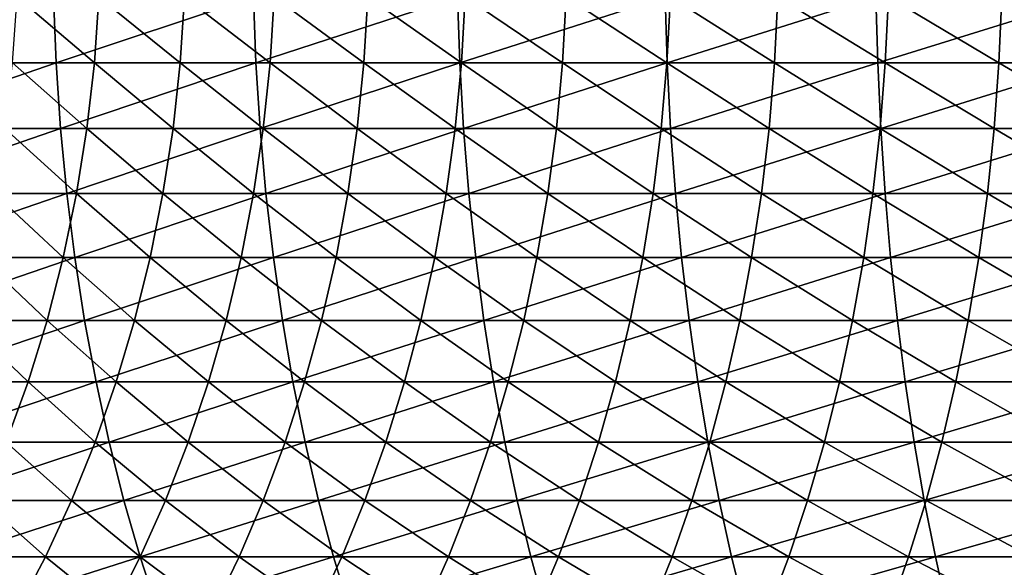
# Model space of a CAD drawing. Header units: metres. Extents: x -410 to 15, y -15 to 15.
# Tile 27 of 256: x -383.83 to -374.96, y -5.73 to -0.8. Entities that reach past the tile are written whole.
import ezdxf

# ---------------------------------------------------------------- set-up
doc = ezdxf.new("R2010")
doc.units = ezdxf.units.M
doc.layers.add('solid_508382', color=7, linetype='CONTINUOUS')

msp = doc.modelspace()

# ---------------------------------------------------------------- linework, layer by layer
at = {"layer": 'solid_508382'}
for points in [[(-385.29068, -0.595985, 156.776276), (-385.264526, -1.189952, 156.731369), (-383.526733, -0.595985, 157.757217)], [(-385.264526, -1.189952, 156.731369), (-383.502411, -1.189952, 157.711304), (-383.526733, -0.595985, 157.757217)], [(-383.893738, -1.189952, 131.215057), (-383.852112, -0.595985, 131.183975), (-383.157776, -1.189952, 132.160522)], [(-383.852112, -0.595985, 131.183975), (-383.117401, -0.595985, 132.127777), (-383.157776, -1.189952, 132.160522)], [(-383.526733, -0.595985, 157.757217), (-383.502411, -1.189952, 157.711304), (-381.724823, -0.595985, 158.666504)], [(-383.502411, -1.189952, 157.711304), (-381.702332, -1.189952, 158.619644), (-381.724823, -0.595985, 158.666504)], [(-383.157776, -1.189952, 132.160522), (-383.117401, -0.595985, 132.127777), (-382.384399, -1.189952, 133.075638)], [(-383.117401, -0.595985, 132.127777), (-382.345398, -0.595985, 133.041306), (-382.384399, -1.189952, 133.075638)], [(-382.384399, -1.189952, 133.075638), (-382.345398, -0.595985, 133.041306), (-381.574921, -1.189952, 133.958969)], [(-382.345398, -0.595985, 133.041306), (-381.537323, -0.595985, 133.923096), (-381.574921, -1.189952, 133.958969)], [(-381.724823, -0.595985, 158.666504), (-381.702332, -1.189952, 158.619644), (-379.887817, -0.595985, 159.50267)], [(-381.702332, -1.189952, 158.619644), (-379.867249, -1.189952, 159.454956), (-379.887817, -0.595985, 159.50267)], [(-381.574921, -1.189952, 133.958969), (-381.537323, -0.595985, 133.923096), (-380.730591, -1.189952, 134.809052)], [(-381.537323, -0.595985, 133.923096), (-380.694458, -0.595985, 134.771698), (-380.730591, -1.189952, 134.809052)], [(-380.730591, -1.189952, 134.809052), (-380.694458, -0.595985, 134.771698), (-379.852783, -1.189952, 135.624542)], [(-380.694458, -0.595985, 134.771698), (-379.818207, -0.595985, 135.58577), (-379.852783, -1.189952, 135.624542)], [(-379.887817, -0.595985, 159.50267), (-379.867249, -1.189952, 159.454956), (-378.018707, -0.595985, 160.264374)], [(-379.867249, -1.189952, 159.454956), (-378.000061, -1.189952, 160.215866), (-378.018707, -0.595985, 160.264374)], [(-379.852783, -1.189952, 135.624542), (-379.818207, -0.595985, 135.58577), (-378.942932, -1.189952, 136.404099)], [(-379.818207, -0.595985, 135.58577), (-378.909943, -0.595985, 136.363968), (-378.942932, -1.189952, 136.404099)], [(-378.942932, -1.189952, 136.404099), (-378.909943, -0.595985, 136.363968), (-378.002502, -1.189952, 137.146484)], [(-378.909943, -0.595985, 136.363968), (-377.97113, -0.595985, 137.105057), (-378.002502, -1.189952, 137.146484)], [(-378.018707, -0.595985, 160.264374), (-378.000061, -1.189952, 160.215866), (-376.120514, -0.595985, 160.950363)], [(-378.002502, -1.189952, 137.146484), (-377.97113, -0.595985, 137.105057), (-377.03302, -1.189952, 137.850494)], [(-378.000061, -1.189952, 160.215866), (-376.103851, -1.189952, 160.901138), (-376.120514, -0.595985, 160.950363)], [(-377.97113, -0.595985, 137.105057), (-377.003326, -0.595985, 137.807846), (-377.03302, -1.189952, 137.850494)], [(-377.03302, -1.189952, 137.850494), (-377.003326, -0.595985, 137.807846), (-376.036041, -1.189952, 138.514984)], [(-377.003326, -0.595985, 137.807846), (-376.008087, -0.595985, 138.471176), (-376.036041, -1.189952, 138.514984)], [(-376.120514, -0.595985, 160.950363), (-376.103851, -1.189952, 160.901138), (-374.196289, -0.595985, 161.559555)], [(-376.103851, -1.189952, 160.901138), (-374.18161, -1.189952, 161.509705), (-374.196289, -0.595985, 161.559555)], [(-376.036041, -1.189952, 138.514984), (-376.008087, -0.595985, 138.471176), (-375.013153, -1.189952, 139.138885)], [(-376.008087, -0.595985, 138.471176), (-374.987, -0.595985, 139.093994), (-375.013153, -1.189952, 139.138885)], [(-375.013153, -1.189952, 139.138885), (-374.987, -0.595985, 139.093994), (-373.966034, -1.189952, 139.721207)], [(-374.987, -0.595985, 139.093994), (-373.941711, -0.595985, 139.675293), (-373.966034, -1.189952, 139.721207)], [(-385.264526, -1.189952, 156.731369), (-385.221008, -1.779894, 156.656708), (-383.502411, -1.189952, 157.711304)], [(-385.221008, -1.779894, 156.656708), (-383.461945, -1.779894, 157.634949), (-383.502411, -1.189952, 157.711304)], [(-383.962982, -1.779894, 131.266754), (-383.893738, -1.189952, 131.215057), (-383.224884, -1.779894, 132.214951)], [(-383.893738, -1.189952, 131.215057), (-383.157776, -1.189952, 132.160522), (-383.224884, -1.779894, 132.214951)], [(-383.502411, -1.189952, 157.711304), (-383.461945, -1.779894, 157.634949), (-381.702332, -1.189952, 158.619644)], [(-383.461945, -1.779894, 157.634949), (-381.664978, -1.779894, 158.541733), (-381.702332, -1.189952, 158.619644)], [(-383.224884, -1.779894, 132.214951), (-383.157776, -1.189952, 132.160522), (-382.44928, -1.779894, 133.132736)], [(-383.157776, -1.189952, 132.160522), (-382.384399, -1.189952, 133.075638), (-382.44928, -1.779894, 133.132736)], [(-382.44928, -1.779894, 133.132736), (-382.384399, -1.189952, 133.075638), (-381.637421, -1.779894, 134.018616)], [(-382.384399, -1.189952, 133.075638), (-381.574921, -1.189952, 133.958969), (-381.637421, -1.779894, 134.018616)], [(-381.702332, -1.189952, 158.619644), (-381.664978, -1.779894, 158.541733), (-379.867249, -1.189952, 159.454956)], [(-381.664978, -1.779894, 158.541733), (-379.833038, -1.779894, 159.375595), (-379.867249, -1.189952, 159.454956)], [(-381.637421, -1.779894, 134.018616), (-381.574921, -1.189952, 133.958969), (-380.790649, -1.779894, 134.87117)], [(-381.574921, -1.189952, 133.958969), (-380.730591, -1.189952, 134.809052), (-380.790649, -1.779894, 134.87117)], [(-380.790649, -1.779894, 134.87117), (-380.730591, -1.189952, 134.809052), (-379.910309, -1.779894, 135.689026)], [(-380.730591, -1.189952, 134.809052), (-379.852783, -1.189952, 135.624542), (-379.910309, -1.779894, 135.689026)], [(-379.910309, -1.779894, 135.689026), (-379.852783, -1.189952, 135.624542), (-378.997833, -1.779894, 136.47084)], [(-379.867249, -1.189952, 159.454956), (-379.833038, -1.779894, 159.375595), (-378.000061, -1.189952, 160.215866)], [(-379.852783, -1.189952, 135.624542), (-378.942932, -1.189952, 136.404099), (-378.997833, -1.779894, 136.47084)], [(-379.833038, -1.779894, 159.375595), (-377.969086, -1.779894, 160.135193), (-378.000061, -1.189952, 160.215866)], [(-378.997833, -1.779894, 136.47084), (-378.942932, -1.189952, 136.404099), (-378.054688, -1.779894, 137.215378)], [(-378.942932, -1.189952, 136.404099), (-378.002502, -1.189952, 137.146484), (-378.054688, -1.779894, 137.215378)], [(-378.054688, -1.779894, 137.215378), (-378.002502, -1.189952, 137.146484), (-377.082397, -1.779894, 137.921417)], [(-378.002502, -1.189952, 137.146484), (-377.03302, -1.189952, 137.850494), (-377.082397, -1.779894, 137.921417)], [(-378.000061, -1.189952, 160.215866), (-377.969086, -1.779894, 160.135193), (-376.103851, -1.189952, 160.901138)], [(-377.969086, -1.779894, 160.135193), (-376.076111, -1.779894, 160.819305), (-376.103851, -1.189952, 160.901138)], [(-377.082397, -1.779894, 137.921417), (-377.03302, -1.189952, 137.850494), (-376.082489, -1.779894, 138.587845)], [(-377.03302, -1.189952, 137.850494), (-376.036041, -1.189952, 138.514984), (-376.082489, -1.779894, 138.587845)], [(-376.103851, -1.189952, 160.901138), (-376.076111, -1.779894, 160.819305), (-374.18161, -1.189952, 161.509705)], [(-376.082489, -1.779894, 138.587845), (-376.036041, -1.189952, 138.514984), (-375.056671, -1.779894, 139.213547)], [(-376.076111, -1.779894, 160.819305), (-374.157196, -1.779894, 161.426819), (-374.18161, -1.189952, 161.509705)], [(-376.036041, -1.189952, 138.514984), (-375.013153, -1.189952, 139.138885), (-375.056671, -1.779894, 139.213547)], [(-375.056671, -1.779894, 139.213547), (-375.013153, -1.189952, 139.138885), (-374.0065, -1.779894, 139.797546)], [(-375.013153, -1.189952, 139.138885), (-373.966034, -1.189952, 139.721207), (-374.0065, -1.779894, 139.797546)], [(-385.221008, -1.779894, 156.656708), (-385.160309, -2.363813, 156.552536), (-383.461945, -1.779894, 157.634949)], [(-385.160309, -2.363813, 156.552536), (-383.405457, -2.363813, 157.528427), (-383.461945, -1.779894, 157.634949)], [(-384.059601, -2.363813, 131.338898), (-383.962982, -1.779894, 131.266754), (-383.318512, -2.363813, 132.290909)], [(-383.962982, -1.779894, 131.266754), (-383.224884, -1.779894, 132.214951), (-383.318512, -2.363813, 132.290909)], [(-383.461945, -1.779894, 157.634949), (-383.405457, -2.363813, 157.528427), (-381.664978, -1.779894, 158.541733)], [(-383.405457, -2.363813, 157.528427), (-381.612823, -2.363813, 158.433029), (-381.664978, -1.779894, 158.541733)], [(-383.318512, -2.363813, 132.290909), (-383.224884, -1.779894, 132.214951), (-382.539795, -2.363813, 133.212387)], [(-383.224884, -1.779894, 132.214951), (-382.44928, -1.779894, 133.132736), (-382.539795, -2.363813, 133.212387)], [(-382.539795, -2.363813, 133.212387), (-382.44928, -1.779894, 133.132736), (-381.72467, -2.363813, 134.101852)], [(-382.44928, -1.779894, 133.132736), (-381.637421, -1.779894, 134.018616), (-381.72467, -2.363813, 134.101852)], [(-381.72467, -2.363813, 134.101852), (-381.637421, -1.779894, 134.018616), (-380.874481, -2.363813, 134.95784)], [(-381.664978, -1.779894, 158.541733), (-381.612823, -2.363813, 158.433029), (-379.833038, -1.779894, 159.375595)], [(-381.637421, -1.779894, 134.018616), (-380.790649, -1.779894, 134.87117), (-380.874481, -2.363813, 134.95784)], [(-381.612823, -2.363813, 158.433029), (-379.785309, -2.363813, 159.264877), (-379.833038, -1.779894, 159.375595)], [(-380.874481, -2.363813, 134.95784), (-380.790649, -1.779894, 134.87117), (-379.990601, -2.363813, 135.778976)], [(-380.790649, -1.779894, 134.87117), (-379.910309, -1.779894, 135.689026), (-379.990601, -2.363813, 135.778976)], [(-379.990601, -2.363813, 135.778976), (-379.910309, -1.779894, 135.689026), (-379.074432, -2.363813, 136.563965)], [(-379.910309, -1.779894, 135.689026), (-378.997833, -1.779894, 136.47084), (-379.074432, -2.363813, 136.563965)], [(-379.833038, -1.779894, 159.375595), (-379.785309, -2.363813, 159.264877), (-377.969086, -1.779894, 160.135193)], [(-379.785309, -2.363813, 159.264877), (-377.925842, -2.363813, 160.022644), (-377.969086, -1.779894, 160.135193)], [(-379.074432, -2.363813, 136.563965), (-378.997833, -1.779894, 136.47084), (-378.127472, -2.363813, 137.311493)], [(-378.997833, -1.779894, 136.47084), (-378.054688, -1.779894, 137.215378), (-378.127472, -2.363813, 137.311493)], [(-378.127472, -2.363813, 137.311493), (-378.054688, -1.779894, 137.215378), (-377.151245, -2.363813, 138.020386)], [(-378.054688, -1.779894, 137.215378), (-377.082397, -1.779894, 137.921417), (-377.151245, -2.363813, 138.020386)], [(-377.969086, -1.779894, 160.135193), (-377.925842, -2.363813, 160.022644), (-376.076111, -1.779894, 160.819305)], [(-377.925842, -2.363813, 160.022644), (-376.037415, -2.363813, 160.705109), (-376.076111, -1.779894, 160.819305)], [(-377.151245, -2.363813, 138.020386), (-377.082397, -1.779894, 137.921417), (-376.147339, -2.363813, 138.689499)], [(-377.082397, -1.779894, 137.921417), (-376.082489, -1.779894, 138.587845), (-376.147339, -2.363813, 138.689499)], [(-376.147339, -2.363813, 138.689499), (-376.082489, -1.779894, 138.587845), (-375.117371, -2.363813, 139.317734)], [(-376.082489, -1.779894, 138.587845), (-375.056671, -1.779894, 139.213547), (-375.117371, -2.363813, 139.317734)], [(-376.076111, -1.779894, 160.819305), (-376.037415, -2.363813, 160.705109), (-374.157196, -1.779894, 161.426819)], [(-376.037415, -2.363813, 160.705109), (-374.123108, -2.363813, 161.311157), (-374.157196, -1.779894, 161.426819)], [(-375.117371, -2.363813, 139.317734), (-375.056671, -1.779894, 139.213547), (-374.062988, -2.363813, 139.904083)], [(-375.056671, -1.779894, 139.213547), (-374.0065, -1.779894, 139.797546), (-374.062988, -2.363813, 139.904083)], [(-385.160309, -2.363813, 156.552536), (-385.082611, -2.939733, 156.419205), (-383.405457, -2.363813, 157.528427)], [(-385.082611, -2.939733, 156.419205), (-383.333191, -2.939733, 157.392075), (-383.405457, -2.363813, 157.528427)], [(-384.183228, -2.939733, 131.431229), (-384.059601, -2.363813, 131.338898), (-383.438354, -2.939733, 132.388138)], [(-384.059601, -2.363813, 131.338898), (-383.318512, -2.363813, 132.290909), (-383.438354, -2.939733, 132.388138)], [(-383.438354, -2.939733, 132.388138), (-383.318512, -2.363813, 132.290909), (-382.65564, -2.939733, 133.314346)], [(-383.405457, -2.363813, 157.528427), (-383.333191, -2.939733, 157.392075), (-381.612823, -2.363813, 158.433029)], [(-383.333191, -2.939733, 157.392075), (-381.546082, -2.939733, 158.293884), (-381.612823, -2.363813, 158.433029)], [(-383.318512, -2.363813, 132.290909), (-382.539795, -2.363813, 133.212387), (-382.65564, -2.939733, 133.314346)], [(-382.65564, -2.939733, 133.314346), (-382.539795, -2.363813, 133.212387), (-381.836334, -2.939733, 134.208374)], [(-382.539795, -2.363813, 133.212387), (-381.72467, -2.363813, 134.101852), (-381.836334, -2.939733, 134.208374)], [(-381.836334, -2.939733, 134.208374), (-381.72467, -2.363813, 134.101852), (-380.98175, -2.939733, 135.068756)], [(-381.72467, -2.363813, 134.101852), (-380.874481, -2.363813, 134.95784), (-380.98175, -2.939733, 135.068756)], [(-381.612823, -2.363813, 158.433029), (-381.546082, -2.939733, 158.293884), (-379.785309, -2.363813, 159.264877)], [(-381.546082, -2.939733, 158.293884), (-379.724213, -2.939733, 159.123169), (-379.785309, -2.363813, 159.264877)], [(-380.98175, -2.939733, 135.068756), (-380.874481, -2.363813, 134.95784), (-380.093323, -2.939733, 135.894135)], [(-380.874481, -2.363813, 134.95784), (-379.990601, -2.363813, 135.778976), (-380.093323, -2.939733, 135.894135)], [(-380.093323, -2.939733, 135.894135), (-379.990601, -2.363813, 135.778976), (-379.172455, -2.939733, 136.683136)], [(-379.990601, -2.363813, 135.778976), (-379.074432, -2.363813, 136.563965), (-379.172455, -2.939733, 136.683136)], [(-379.785309, -2.363813, 159.264877), (-379.724213, -2.939733, 159.123169), (-377.925842, -2.363813, 160.022644)], [(-379.724213, -2.939733, 159.123169), (-377.870483, -2.939733, 159.878601), (-377.925842, -2.363813, 160.022644)], [(-379.172455, -2.939733, 136.683136), (-379.074432, -2.363813, 136.563965), (-378.220642, -2.939733, 137.434509)], [(-379.074432, -2.363813, 136.563965), (-378.127472, -2.363813, 137.311493), (-378.220642, -2.939733, 137.434509)], [(-378.220642, -2.939733, 137.434509), (-378.127472, -2.363813, 137.311493), (-377.23941, -2.939733, 138.147049)], [(-378.127472, -2.363813, 137.311493), (-377.151245, -2.363813, 138.020386), (-377.23941, -2.939733, 138.147049)], [(-377.925842, -2.363813, 160.022644), (-377.870483, -2.939733, 159.878601), (-376.037415, -2.363813, 160.705109)], [(-377.870483, -2.939733, 159.878601), (-375.987885, -2.939733, 160.55896), (-376.037415, -2.363813, 160.705109)], [(-377.23941, -2.939733, 138.147049), (-377.151245, -2.363813, 138.020386), (-376.230316, -2.939733, 138.819595)], [(-377.151245, -2.363813, 138.020386), (-376.147339, -2.363813, 138.689499), (-376.230316, -2.939733, 138.819595)], [(-376.230316, -2.939733, 138.819595), (-376.147339, -2.363813, 138.689499), (-375.195068, -2.939733, 139.451065)], [(-376.147339, -2.363813, 138.689499), (-375.117371, -2.363813, 139.317734), (-375.195068, -2.939733, 139.451065)], [(-376.037415, -2.363813, 160.705109), (-375.987885, -2.939733, 160.55896), (-374.123108, -2.363813, 161.311157)], [(-375.987885, -2.939733, 160.55896), (-374.079498, -2.939733, 161.163132), (-374.123108, -2.363813, 161.311157)], [(-375.195068, -2.939733, 139.451065), (-375.117371, -2.363813, 139.317734), (-374.135254, -2.939733, 140.040421)], [(-375.117371, -2.363813, 139.317734), (-374.062988, -2.363813, 139.904083), (-374.135254, -2.939733, 140.040421)], [(-385.082611, -2.939733, 156.419205), (-384.98819, -3.505707, 156.257172), (-383.333191, -2.939733, 157.392075)], [(-384.98819, -3.505707, 156.257172), (-383.245361, -3.505707, 157.226379), (-383.333191, -2.939733, 157.392075)], [(-384.333527, -3.505707, 131.543427), (-384.183228, -2.939733, 131.431229), (-383.583984, -3.505707, 132.506287)], [(-384.183228, -2.939733, 131.431229), (-383.438354, -2.939733, 132.388138), (-383.583984, -3.505707, 132.506287)], [(-383.583984, -3.505707, 132.506287), (-383.438354, -2.939733, 132.388138), (-382.796417, -3.505707, 133.438248)], [(-383.438354, -2.939733, 132.388138), (-382.65564, -2.939733, 133.314346), (-382.796417, -3.505707, 133.438248)], [(-383.333191, -2.939733, 157.392075), (-383.245361, -3.505707, 157.226379), (-381.546082, -2.939733, 158.293884)], [(-383.245361, -3.505707, 157.226379), (-381.464966, -3.505707, 158.124786), (-381.546082, -2.939733, 158.293884)], [(-382.796417, -3.505707, 133.438248), (-382.65564, -2.939733, 133.314346), (-381.972015, -3.505707, 134.33783)], [(-382.65564, -2.939733, 133.314346), (-381.836334, -2.939733, 134.208374), (-381.972015, -3.505707, 134.33783)], [(-381.972015, -3.505707, 134.33783), (-381.836334, -2.939733, 134.208374), (-381.112152, -3.505707, 135.203568)], [(-381.836334, -2.939733, 134.208374), (-380.98175, -2.939733, 135.068756), (-381.112152, -3.505707, 135.203568)], [(-381.546082, -2.939733, 158.293884), (-381.464966, -3.505707, 158.124786), (-379.724213, -2.939733, 159.123169)], [(-381.464966, -3.505707, 158.124786), (-379.649963, -3.505707, 158.950958), (-379.724213, -2.939733, 159.123169)], [(-381.112152, -3.505707, 135.203568), (-380.98175, -2.939733, 135.068756), (-380.218201, -3.505707, 136.034058)], [(-380.98175, -2.939733, 135.068756), (-380.093323, -2.939733, 135.894135), (-380.218201, -3.505707, 136.034058)], [(-380.218201, -3.505707, 136.034058), (-380.093323, -2.939733, 135.894135), (-379.291595, -3.505707, 136.827972)], [(-380.093323, -2.939733, 135.894135), (-379.172455, -2.939733, 136.683136), (-379.291595, -3.505707, 136.827972)], [(-379.724213, -2.939733, 159.123169), (-379.649963, -3.505707, 158.950958), (-377.870483, -2.939733, 159.878601)], [(-379.649963, -3.505707, 158.950958), (-377.803192, -3.505707, 159.703537), (-377.870483, -2.939733, 159.878601)], [(-379.291595, -3.505707, 136.827972), (-379.172455, -2.939733, 136.683136), (-378.333862, -3.505707, 137.58403)], [(-379.172455, -2.939733, 136.683136), (-378.220642, -2.939733, 137.434509), (-378.333862, -3.505707, 137.58403)], [(-378.333862, -3.505707, 137.58403), (-378.220642, -2.939733, 137.434509), (-377.346527, -3.505707, 138.300995)], [(-378.220642, -2.939733, 137.434509), (-377.23941, -2.939733, 138.147049), (-377.346527, -3.505707, 138.300995)], [(-377.870483, -2.939733, 159.878601), (-377.803192, -3.505707, 159.703537), (-375.987885, -2.939733, 160.55896)], [(-377.803192, -3.505707, 159.703537), (-375.927704, -3.505707, 160.381332), (-375.987885, -2.939733, 160.55896)], [(-377.346527, -3.505707, 138.300995), (-377.23941, -2.939733, 138.147049), (-376.331177, -3.505707, 138.977707)], [(-377.23941, -2.939733, 138.147049), (-376.230316, -2.939733, 138.819595), (-376.331177, -3.505707, 138.977707)], [(-376.331177, -3.505707, 138.977707), (-376.230316, -2.939733, 138.819595), (-375.28949, -3.505707, 139.613098)], [(-376.230316, -2.939733, 138.819595), (-375.195068, -2.939733, 139.451065), (-375.28949, -3.505707, 139.613098)], [(-375.987885, -2.939733, 160.55896), (-375.927704, -3.505707, 160.381332), (-374.079498, -2.939733, 161.163132)], [(-375.927704, -3.505707, 160.381332), (-374.02652, -3.505707, 160.983231), (-374.079498, -2.939733, 161.163132)], [(-375.28949, -3.505707, 139.613098), (-375.195068, -2.939733, 139.451065), (-374.223083, -3.505707, 140.206131)], [(-375.195068, -2.939733, 139.451065), (-374.135254, -2.939733, 140.040421), (-374.223083, -3.505707, 140.206131)], [(-384.98819, -3.505707, 156.257172), (-384.87735, -4.059818, 156.066971), (-383.245361, -3.505707, 157.226379)], [(-384.87735, -4.059818, 156.066971), (-383.142242, -4.059818, 157.031876), (-383.245361, -3.505707, 157.226379)], [(-384.509918, -4.059818, 131.675125), (-384.333527, -3.505707, 131.543427), (-383.754944, -4.059818, 132.644974)], [(-384.333527, -3.505707, 131.543427), (-383.583984, -3.505707, 132.506287), (-383.754944, -4.059818, 132.644974)], [(-383.754944, -4.059818, 132.644974), (-383.583984, -3.505707, 132.506287), (-382.96167, -4.059818, 133.583694)], [(-383.583984, -3.505707, 132.506287), (-382.796417, -3.505707, 133.438248), (-382.96167, -4.059818, 133.583694)], [(-383.245361, -3.505707, 157.226379), (-383.142242, -4.059818, 157.031876), (-381.464966, -3.505707, 158.124786)], [(-383.142242, -4.059818, 157.031876), (-381.369781, -4.059818, 157.9263), (-381.464966, -3.505707, 158.124786)], [(-382.96167, -4.059818, 133.583694), (-382.796417, -3.505707, 133.438248), (-382.131287, -4.059818, 134.489792)], [(-382.796417, -3.505707, 133.438248), (-381.972015, -3.505707, 134.33783), (-382.131287, -4.059818, 134.489792)], [(-382.131287, -4.059818, 134.489792), (-381.972015, -3.505707, 134.33783), (-381.265198, -4.059818, 135.361801)], [(-381.972015, -3.505707, 134.33783), (-381.112152, -3.505707, 135.203568), (-381.265198, -4.059818, 135.361801)], [(-381.464966, -3.505707, 158.124786), (-381.369781, -4.059818, 157.9263), (-379.649963, -3.505707, 158.950958)], [(-381.369781, -4.059818, 157.9263), (-379.562805, -4.059818, 158.74881), (-379.649963, -3.505707, 158.950958)], [(-381.265198, -4.059818, 135.361801), (-381.112152, -3.505707, 135.203568), (-380.364746, -4.059818, 136.198318)], [(-381.112152, -3.505707, 135.203568), (-380.218201, -3.505707, 136.034058), (-380.364746, -4.059818, 136.198318)], [(-380.364746, -4.059818, 136.198318), (-380.218201, -3.505707, 136.034058), (-379.431458, -4.059818, 136.997986)], [(-380.218201, -3.505707, 136.034058), (-379.291595, -3.505707, 136.827972), (-379.431458, -4.059818, 136.997986)], [(-379.649963, -3.505707, 158.950958), (-379.562805, -4.059818, 158.74881), (-377.803192, -3.505707, 159.703537)], [(-379.562805, -4.059818, 158.74881), (-377.724243, -4.059818, 159.498062), (-377.803192, -3.505707, 159.703537)], [(-379.431458, -4.059818, 136.997986), (-379.291595, -3.505707, 136.827972), (-378.466766, -4.059818, 137.759521)], [(-379.291595, -3.505707, 136.827972), (-378.333862, -3.505707, 137.58403), (-378.466766, -4.059818, 137.759521)], [(-378.466766, -4.059818, 137.759521), (-378.333862, -3.505707, 137.58403), (-377.47226, -4.059818, 138.481674)], [(-378.333862, -3.505707, 137.58403), (-377.346527, -3.505707, 138.300995), (-377.47226, -4.059818, 138.481674)], [(-377.803192, -3.505707, 159.703537), (-377.724243, -4.059818, 159.498062), (-375.927704, -3.505707, 160.381332)], [(-377.724243, -4.059818, 159.498062), (-375.857056, -4.059818, 160.172836), (-375.927704, -3.505707, 160.381332)], [(-377.47226, -4.059818, 138.481674), (-377.346527, -3.505707, 138.300995), (-376.449554, -4.059818, 139.1633)], [(-377.346527, -3.505707, 138.300995), (-376.331177, -3.505707, 138.977707), (-376.449554, -4.059818, 139.1633)], [(-376.449554, -4.059818, 139.1633), (-376.331177, -3.505707, 138.977707), (-375.400299, -4.059818, 139.803299)], [(-376.331177, -3.505707, 138.977707), (-375.28949, -3.505707, 139.613098), (-375.400299, -4.059818, 139.803299)], [(-375.927704, -3.505707, 160.381332), (-375.857056, -4.059818, 160.172836), (-374.02652, -3.505707, 160.983231)], [(-375.857056, -4.059818, 160.172836), (-373.964294, -4.059818, 160.772079), (-374.02652, -3.505707, 160.983231)], [(-375.400299, -4.059818, 139.803299), (-375.28949, -3.505707, 139.613098), (-374.326202, -4.059818, 140.40062)], [(-375.28949, -3.505707, 139.613098), (-374.223083, -3.505707, 140.206131), (-374.326202, -4.059818, 140.40062)], [(-384.87735, -4.059818, 156.066971), (-384.750488, -4.600192, 155.849258), (-383.142242, -4.059818, 157.031876)], [(-384.750488, -4.600192, 155.849258), (-383.024231, -4.600192, 156.80925), (-383.142242, -4.059818, 157.031876)], [(-384.509918, -4.059818, 131.675125), (-383.754944, -4.059818, 132.644974), (-383.950653, -4.600192, 132.803711)], [(-383.950653, -4.600192, 132.803711), (-383.754944, -4.059818, 132.644974), (-383.150818, -4.600192, 133.750168)], [(-383.754944, -4.059818, 132.644974), (-382.96167, -4.059818, 133.583694), (-383.150818, -4.600192, 133.750168)], [(-383.150818, -4.600192, 133.750168), (-382.96167, -4.059818, 133.583694), (-382.313599, -4.600192, 134.663742)], [(-383.142242, -4.059818, 157.031876), (-383.024231, -4.600192, 156.80925), (-381.369781, -4.059818, 157.9263)], [(-383.024231, -4.600192, 156.80925), (-381.260803, -4.600192, 157.699112), (-381.369781, -4.059818, 157.9263)], [(-382.96167, -4.059818, 133.583694), (-382.131287, -4.059818, 134.489792), (-382.313599, -4.600192, 134.663742)], [(-382.313599, -4.600192, 134.663742), (-382.131287, -4.059818, 134.489792), (-381.440369, -4.600192, 135.542923)], [(-382.131287, -4.059818, 134.489792), (-381.265198, -4.059818, 135.361801), (-381.440369, -4.600192, 135.542923)], [(-381.440369, -4.600192, 135.542923), (-381.265198, -4.059818, 135.361801), (-380.532501, -4.600192, 136.386337)], [(-381.369781, -4.059818, 157.9263), (-381.260803, -4.600192, 157.699112), (-379.562805, -4.059818, 158.74881)], [(-381.265198, -4.059818, 135.361801), (-380.364746, -4.059818, 136.198318), (-380.532501, -4.600192, 136.386337)], [(-381.260803, -4.600192, 157.699112), (-379.463043, -4.600192, 158.51741), (-379.562805, -4.059818, 158.74881)], [(-380.532501, -4.600192, 136.386337), (-380.364746, -4.059818, 136.198318), (-379.591522, -4.600192, 137.192596)], [(-380.364746, -4.059818, 136.198318), (-379.431458, -4.059818, 136.997986), (-379.591522, -4.600192, 137.192596)], [(-379.591522, -4.600192, 137.192596), (-379.431458, -4.059818, 136.997986), (-378.618896, -4.600192, 137.960388)], [(-379.562805, -4.059818, 158.74881), (-379.463043, -4.600192, 158.51741), (-377.724243, -4.059818, 159.498062)], [(-379.463043, -4.600192, 158.51741), (-377.63385, -4.600192, 159.262848), (-377.724243, -4.059818, 159.498062)], [(-379.431458, -4.059818, 136.997986), (-378.466766, -4.059818, 137.759521), (-378.618896, -4.600192, 137.960388)], [(-378.618896, -4.600192, 137.960388), (-378.466766, -4.059818, 137.759521), (-377.616211, -4.600192, 138.688507)], [(-378.466766, -4.059818, 137.759521), (-377.47226, -4.059818, 138.481674), (-377.616211, -4.600192, 138.688507)], [(-377.724243, -4.059818, 159.498062), (-377.63385, -4.600192, 159.262848), (-375.857056, -4.059818, 160.172836)], [(-377.63385, -4.600192, 159.262848), (-375.776215, -4.600192, 159.934189), (-375.857056, -4.059818, 160.172836)], [(-377.616211, -4.600192, 138.688507), (-377.47226, -4.059818, 138.481674), (-376.585083, -4.600192, 139.375748)], [(-377.47226, -4.059818, 138.481674), (-376.449554, -4.059818, 139.1633), (-376.585083, -4.600192, 139.375748)], [(-376.585083, -4.600192, 139.375748), (-376.449554, -4.059818, 139.1633), (-375.527191, -4.600192, 140.021011)], [(-376.449554, -4.059818, 139.1633), (-375.400299, -4.059818, 139.803299), (-375.527191, -4.600192, 140.021011)], [(-375.857056, -4.059818, 160.172836), (-375.776215, -4.600192, 159.934189), (-373.964294, -4.059818, 160.772079)], [(-375.776215, -4.600192, 159.934189), (-373.893097, -4.600192, 160.530365), (-373.964294, -4.059818, 160.772079)], [(-375.527191, -4.600192, 140.021011), (-375.400299, -4.059818, 139.803299), (-374.444214, -4.600192, 140.62326)], [(-375.400299, -4.059818, 139.803299), (-374.326202, -4.059818, 140.40062), (-374.444214, -4.600192, 140.62326)], [(-384.750488, -4.600192, 155.849258), (-384.608032, -5.125, 155.604767), (-383.024231, -4.600192, 156.80925)], [(-384.608032, -5.125, 155.604767), (-382.891693, -5.125, 156.559219), (-383.024231, -4.600192, 156.80925)], [(-384.17041, -5.125, 132.981979), (-383.950653, -4.600192, 132.803711), (-383.36322, -5.125, 133.937119)], [(-383.950653, -4.600192, 132.803711), (-383.150818, -4.600192, 133.750168), (-383.36322, -5.125, 133.937119)], [(-383.36322, -5.125, 133.937119), (-383.150818, -4.600192, 133.750168), (-382.518341, -5.125, 134.85907)], [(-383.150818, -4.600192, 133.750168), (-382.313599, -4.600192, 134.663742), (-382.518341, -5.125, 134.85907)], [(-383.024231, -4.600192, 156.80925), (-382.891693, -5.125, 156.559219), (-381.260803, -4.600192, 157.699112)], [(-382.891693, -5.125, 156.559219), (-381.138428, -5.125, 157.44397), (-381.260803, -4.600192, 157.699112)], [(-382.518341, -5.125, 134.85907), (-382.313599, -4.600192, 134.663742), (-381.637085, -5.125, 135.746338)], [(-382.313599, -4.600192, 134.663742), (-381.440369, -4.600192, 135.542923), (-381.637085, -5.125, 135.746338)], [(-381.637085, -5.125, 135.746338), (-381.440369, -4.600192, 135.542923), (-380.720917, -5.125, 136.597473)], [(-381.440369, -4.600192, 135.542923), (-380.532501, -4.600192, 136.386337), (-380.720917, -5.125, 136.597473)], [(-381.260803, -4.600192, 157.699112), (-381.138428, -5.125, 157.44397), (-379.463043, -4.600192, 158.51741)], [(-381.138428, -5.125, 157.44397), (-379.351013, -5.125, 158.257568), (-379.463043, -4.600192, 158.51741)], [(-380.720917, -5.125, 136.597473), (-380.532501, -4.600192, 136.386337), (-379.771271, -5.125, 137.411133)], [(-380.532501, -4.600192, 136.386337), (-379.591522, -4.600192, 137.192596), (-379.771271, -5.125, 137.411133)], [(-379.771271, -5.125, 137.411133), (-379.591522, -4.600192, 137.192596), (-378.789734, -5.125, 138.185974)], [(-379.591522, -4.600192, 137.192596), (-378.618896, -4.600192, 137.960388), (-378.789734, -5.125, 138.185974)], [(-379.463043, -4.600192, 158.51741), (-379.351013, -5.125, 158.257568), (-377.63385, -4.600192, 159.262848)], [(-379.351013, -5.125, 158.257568), (-377.532349, -5.125, 158.998703), (-377.63385, -4.600192, 159.262848)], [(-378.789734, -5.125, 138.185974), (-378.618896, -4.600192, 137.960388), (-377.777832, -5.125, 138.920776)], [(-378.618896, -4.600192, 137.960388), (-377.616211, -4.600192, 138.688507), (-377.777832, -5.125, 138.920776)], [(-377.777832, -5.125, 138.920776), (-377.616211, -4.600192, 138.688507), (-376.737244, -5.125, 139.614319)], [(-377.63385, -4.600192, 159.262848), (-377.532349, -5.125, 158.998703), (-375.776215, -4.600192, 159.934189)], [(-377.616211, -4.600192, 138.688507), (-376.585083, -4.600192, 139.375748), (-376.737244, -5.125, 139.614319)], [(-377.532349, -5.125, 158.998703), (-375.685394, -5.125, 159.666183), (-375.776215, -4.600192, 159.934189)], [(-376.737244, -5.125, 139.614319), (-376.585083, -4.600192, 139.375748), (-375.669647, -5.125, 140.265503)], [(-376.585083, -4.600192, 139.375748), (-375.527191, -4.600192, 140.021011), (-375.669647, -5.125, 140.265503)], [(-375.776215, -4.600192, 159.934189), (-375.685394, -5.125, 159.666183), (-373.893097, -4.600192, 160.530365)], [(-375.685394, -5.125, 159.666183), (-373.81311, -5.125, 160.258926), (-373.893097, -4.600192, 160.530365)], [(-375.669647, -5.125, 140.265503), (-375.527191, -4.600192, 140.021011), (-374.576752, -5.125, 140.873276)], [(-375.527191, -4.600192, 140.021011), (-374.444214, -4.600192, 140.62326), (-374.576752, -5.125, 140.873276)], [(-384.608032, -5.125, 155.604767), (-384.450439, -5.632467, 155.33432), (-382.891693, -5.125, 156.559219)], [(-384.450439, -5.632467, 155.33432), (-382.745087, -5.632467, 156.282669), (-382.891693, -5.125, 156.559219)], [(-384.413483, -5.632467, 133.179169), (-384.17041, -5.125, 132.981979), (-383.598206, -5.632467, 134.143921)], [(-384.17041, -5.125, 132.981979), (-383.36322, -5.125, 133.937119), (-383.598206, -5.632467, 134.143921)], [(-383.598206, -5.632467, 134.143921), (-383.36322, -5.125, 133.937119), (-382.744812, -5.632467, 135.07515)], [(-383.36322, -5.125, 133.937119), (-382.518341, -5.125, 134.85907), (-382.744812, -5.632467, 135.07515)], [(-382.891693, -5.125, 156.559219), (-382.745087, -5.632467, 156.282669), (-381.138428, -5.125, 157.44397)], [(-382.745087, -5.632467, 156.282669), (-381.003052, -5.632467, 157.161743), (-381.138428, -5.125, 157.44397)], [(-382.744812, -5.632467, 135.07515), (-382.518341, -5.125, 134.85907), (-381.854706, -5.632467, 135.971329)], [(-382.518341, -5.125, 134.85907), (-381.637085, -5.125, 135.746338), (-381.854706, -5.632467, 135.971329)], [(-381.854706, -5.632467, 135.971329), (-381.637085, -5.125, 135.746338), (-380.929291, -5.632467, 136.831039)], [(-381.637085, -5.125, 135.746338), (-380.720917, -5.125, 136.597473), (-380.929291, -5.632467, 136.831039)], [(-381.138428, -5.125, 157.44397), (-381.003052, -5.632467, 157.161743), (-379.351013, -5.125, 158.257568)], [(-381.003052, -5.632467, 157.161743), (-379.227081, -5.632467, 157.970139), (-379.351013, -5.125, 158.257568)], [(-380.929291, -5.632467, 136.831039), (-380.720917, -5.125, 136.597473), (-379.970123, -5.632467, 137.652863)], [(-380.720917, -5.125, 136.597473), (-379.771271, -5.125, 137.411133), (-379.970123, -5.632467, 137.652863)], [(-379.970123, -5.632467, 137.652863), (-379.771271, -5.125, 137.411133), (-378.978699, -5.632467, 138.435516)], [(-379.771271, -5.125, 137.411133), (-378.789734, -5.125, 138.185974), (-378.978699, -5.632467, 138.435516)], [(-379.351013, -5.125, 158.257568), (-379.227081, -5.632467, 157.970139), (-377.532349, -5.125, 158.998703)], [(-379.227081, -5.632467, 157.970139), (-377.420074, -5.632467, 158.706528), (-377.532349, -5.125, 158.998703)], [(-378.978699, -5.632467, 138.435516), (-378.789734, -5.125, 138.185974), (-377.956635, -5.632467, 139.177689)], [(-378.789734, -5.125, 138.185974), (-377.777832, -5.125, 138.920776), (-377.956635, -5.632467, 139.177689)], [(-377.956635, -5.632467, 139.177689), (-377.777832, -5.125, 138.920776), (-376.905579, -5.632467, 139.87822)], [(-377.777832, -5.125, 138.920776), (-376.737244, -5.125, 139.614319), (-376.905579, -5.632467, 139.87822)], [(-377.532349, -5.125, 158.998703), (-377.420074, -5.632467, 158.706528), (-375.685394, -5.125, 159.666183)], [(-377.420074, -5.632467, 158.706528), (-375.58493, -5.632467, 159.36972), (-375.685394, -5.125, 159.666183)], [(-376.905579, -5.632467, 139.87822), (-376.737244, -5.125, 139.614319), (-375.82724, -5.632467, 140.53595)], [(-376.737244, -5.125, 139.614319), (-375.669647, -5.125, 140.265503), (-375.82724, -5.632467, 140.53595)], [(-375.82724, -5.632467, 140.53595), (-375.669647, -5.125, 140.265503), (-374.723328, -5.632467, 141.149841)], [(-375.685394, -5.125, 159.666183), (-375.58493, -5.632467, 159.36972), (-373.81311, -5.125, 160.258926)], [(-375.669647, -5.125, 140.265503), (-374.576752, -5.125, 140.873276), (-374.723328, -5.632467, 141.149841)], [(-375.58493, -5.632467, 159.36972), (-373.72464, -5.632467, 159.958679), (-373.81311, -5.125, 160.258926)], [(-384.450439, -5.632467, 155.33432), (-384.278259, -6.120875, 155.038834), (-382.745087, -5.632467, 156.282669)], [(-384.413483, -5.632467, 133.179169), (-383.598206, -5.632467, 134.143921), (-383.854919, -6.120875, 134.369873)], [(-384.278259, -6.120875, 155.038834), (-382.58493, -6.120875, 155.980515), (-382.745087, -5.632467, 156.282669)], [(-383.854919, -6.120875, 134.369873), (-383.598206, -5.632467, 134.143921), (-382.992249, -6.120875, 135.311218)], [(-383.598206, -5.632467, 134.143921), (-382.744812, -5.632467, 135.07515), (-382.992249, -6.120875, 135.311218)], [(-382.992249, -6.120875, 135.311218), (-382.744812, -5.632467, 135.07515), (-382.092438, -6.120875, 136.217148)], [(-382.745087, -5.632467, 156.282669), (-382.58493, -6.120875, 155.980515), (-381.003052, -5.632467, 157.161743)], [(-382.744812, -5.632467, 135.07515), (-381.854706, -5.632467, 135.971329), (-382.092438, -6.120875, 136.217148)], [(-382.58493, -6.120875, 155.980515), (-380.855133, -6.120875, 156.853394), (-381.003052, -5.632467, 157.161743)], [(-382.092438, -6.120875, 136.217148), (-381.854706, -5.632467, 135.971329), (-381.156982, -6.120875, 137.086212)], [(-381.854706, -5.632467, 135.971329), (-380.929291, -5.632467, 136.831039), (-381.156982, -6.120875, 137.086212)], [(-381.156982, -6.120875, 137.086212), (-380.929291, -5.632467, 136.831039), (-380.187378, -6.120875, 137.916992)], [(-381.003052, -5.632467, 157.161743), (-380.855133, -6.120875, 156.853394), (-379.227081, -5.632467, 157.970139)], [(-380.929291, -5.632467, 136.831039), (-379.970123, -5.632467, 137.652863), (-380.187378, -6.120875, 137.916992)], [(-380.855133, -6.120875, 156.853394), (-379.091675, -6.120875, 157.656082), (-379.227081, -5.632467, 157.970139)], [(-380.187378, -6.120875, 137.916992), (-379.970123, -5.632467, 137.652863), (-379.18515, -6.120875, 138.708145)], [(-379.970123, -5.632467, 137.652863), (-378.978699, -5.632467, 138.435516), (-379.18515, -6.120875, 138.708145)], [(-379.227081, -5.632467, 157.970139), (-379.091675, -6.120875, 157.656082), (-377.420074, -5.632467, 158.706528)], [(-379.18515, -6.120875, 138.708145), (-378.978699, -5.632467, 138.435516), (-378.151978, -6.120875, 139.458389)], [(-379.091675, -6.120875, 157.656082), (-377.297394, -6.120875, 158.387299), (-377.420074, -5.632467, 158.706528)], [(-378.978699, -5.632467, 138.435516), (-377.956635, -5.632467, 139.177689), (-378.151978, -6.120875, 139.458389)], [(-378.151978, -6.120875, 139.458389), (-377.956635, -5.632467, 139.177689), (-377.089508, -6.120875, 140.166534)], [(-377.956635, -5.632467, 139.177689), (-376.905579, -5.632467, 139.87822), (-377.089508, -6.120875, 140.166534)], [(-377.420074, -5.632467, 158.706528), (-377.297394, -6.120875, 158.387299), (-375.58493, -5.632467, 159.36972)], [(-377.297394, -6.120875, 158.387299), (-375.475189, -6.120875, 159.045822), (-375.58493, -5.632467, 159.36972)], [(-377.089508, -6.120875, 140.166534), (-376.905579, -5.632467, 139.87822), (-375.99942, -6.120875, 140.831436)], [(-376.905579, -5.632467, 139.87822), (-375.82724, -5.632467, 140.53595), (-375.99942, -6.120875, 140.831436)], [(-375.99942, -6.120875, 140.831436), (-375.82724, -5.632467, 140.53595), (-374.883514, -6.120875, 141.451996)], [(-375.82724, -5.632467, 140.53595), (-374.723328, -5.632467, 141.149841), (-374.883514, -6.120875, 141.451996)], [(-375.58493, -5.632467, 159.36972), (-375.475189, -6.120875, 159.045822), (-373.72464, -5.632467, 159.958679)], [(-375.475189, -6.120875, 159.045822), (-373.627991, -6.120875, 159.63063), (-373.72464, -5.632467, 159.958679)]]:
    msp.add_3dface(points, dxfattribs=at)

doc.saveas('drawing.dxf')
